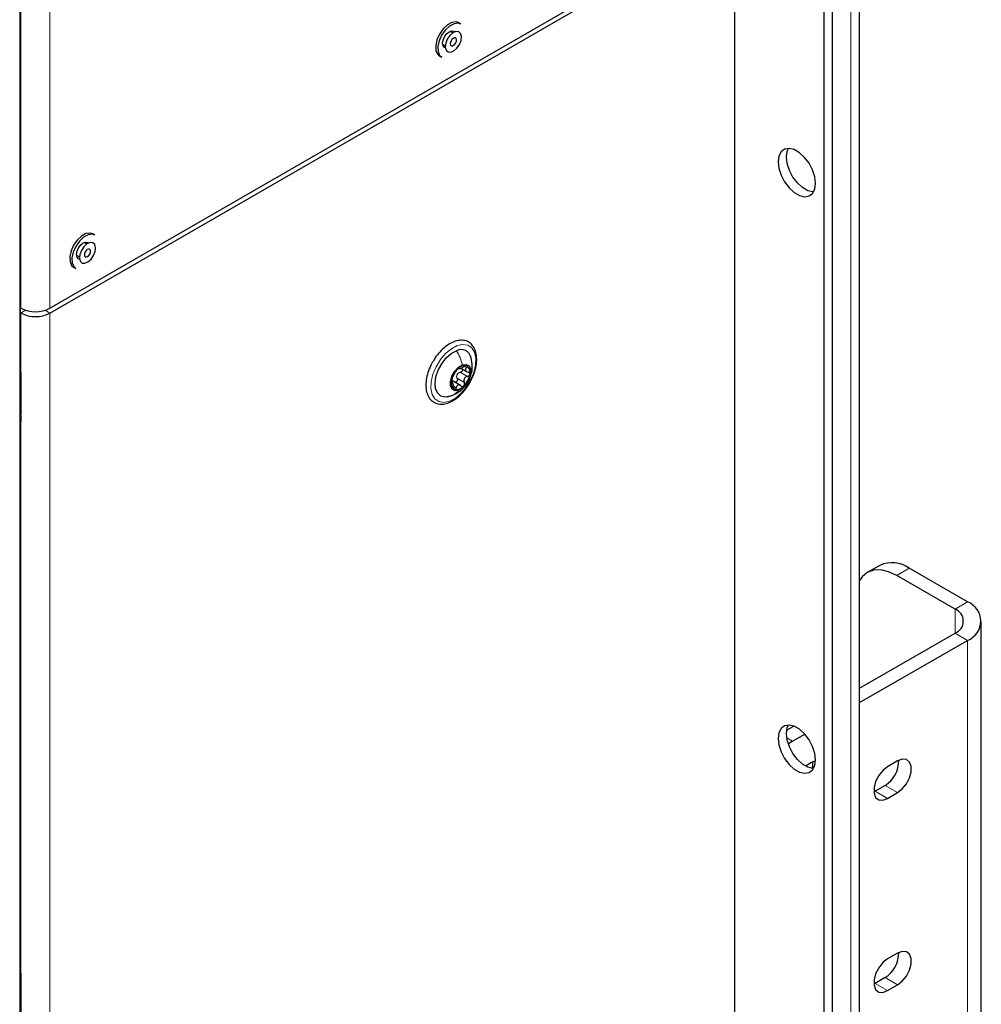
# Paper-space layout 'Blatt2' of a CAD drawing. Header units: millimetres. Extents: x 5 to 418, y 2 to 292.
# Tile 40 of 77: x 158 to 191, y 145 to 178. Entities that reach past the tile are written whole.
import ezdxf

# ---------------------------------------------------------------- set-up
doc = ezdxf.new("R2010")
doc.units = ezdxf.units.MM

psp = doc.layouts.new('Blatt2')

# ---------------------------------------------------------------- linework, layer by layer
at = {"color": 7, "linetype": 'Continuous', "lineweight": 25}
for p, q in [((186.389, 90.49), (186.389, 233.384)), ((185.177, 210.868), (185.177, 128.928)), ((185.46, 210.705), (185.46, 128.765)), ((157.871, 105.891), (157.871, 189.989)), ((157.881, 165.929), (157.881, 189.977)), ((158.887, 168.267), (182.136, 181.689)), ((158.887, 168.104), (182.136, 181.525)), ((182.136, 181.525), (182.136, 134.982)), ((172.846, 177.927), (172.775, 177.968)), ((172.567, 177.623), (172.474, 177.677)), ((172.224, 177.244), (172.317, 177.19)), ((172.122, 176.837), (172.193, 176.796)), ((160.415, 170.751), (160.344, 170.792)), ((160.136, 170.447), (160.043, 170.501)), ((159.793, 170.068), (159.886, 170.014)), ((159.691, 169.661), (159.762, 169.62)), ((157.881, 168.276), (157.897, 168.267)), ((157.881, 168.112), (157.897, 168.104)), ((157.893, 166.1), (157.881, 166.094)), ((157.897, 166.062), (157.897, 164.617)), ((172.842, 166.23), (173.055, 166.107)), ((172.523, 165.803), (172.563, 165.795)), ((172.573, 165.74), (172.523, 165.769)), ((172.834, 165.639), (172.561, 165.797)), ((172.376, 165.254), (172.551, 165.305)), ((157.881, 145.515), (157.881, 164.561)), ((157.897, 164.533), (157.881, 164.553)), ((157.897, 164.604), (157.897, 164.429)), ((187.076, 159.527), (186.652, 159.283)), ((190.056, 158.285), (188.076, 159.428)), ((189.632, 158.041), (187.652, 159.184)), ((190.524, 138.035), (190.524, 157.632)), ((186.389, 155.352), (189.632, 157.224)), ((186.389, 154.862), (190.056, 156.979)), ((183.912, 153.922), (184.158, 154.064)), ((184.116, 153.55), (184.529, 153.789)), ((184.116, 153.55), (183.967, 153.455)), ((184.753, 152.824), (184.548, 152.705)), ((184.893, 152.88), (184.753, 152.824)), ((187.68, 152.88), (187.341, 152.684)), ((187.256, 152.047), (186.916, 151.852)), ((186.916, 151.852), (186.876, 151.83)), ((187.341, 151.607), (187.68, 151.803)), ((187.68, 146.348), (187.341, 146.152)), ((157.893, 145.686), (157.881, 145.681)), ((157.897, 145.649), (157.897, 144.203)), ((186.916, 145.319), (186.876, 145.298)), ((187.256, 145.515), (186.916, 145.319)), ((187.341, 145.074), (187.68, 145.27))]:
    psp.add_line(p, q, dxfattribs=at)
at = {"color": 7, "linetype": 'Continuous', "lineweight": 18}
for p, q in [((186.096, 232.972), (186.096, 90.085)), ((157.897, 168.267), (157.897, 215.626)), ((158.887, 168.267), (158.887, 215.626)), ((157.858, 105.874), (157.858, 189.972)), ((157.871, 165.914), (157.871, 189.961)), ((157.897, 168.104), (158.059, 168.197)), ((157.897, 168.104), (157.897, 166.062)), ((158.887, 168.104), (158.724, 168.197)), ((158.887, 168.104), (158.887, 121.561)), ((157.895, 166.089), (157.881, 166.083)), ((172.821, 166.09), (173.068, 165.947)), ((172.954, 166.289), (173.034, 166.244)), ((157.881, 165.937), (157.894, 165.93)), ((157.894, 165.93), (157.897, 165.931)), ((157.897, 165.928), (157.894, 165.93)), ((172.524, 165.755), (172.538, 165.748)), ((172.717, 165.886), (172.964, 165.743)), ((172.591, 165.623), (172.688, 165.567)), ((157.871, 145.5), (157.871, 164.545)), ((157.897, 164.429), (157.897, 145.649)), ((188.076, 159.428), (187.652, 159.184)), ((189.632, 158.041), (190.056, 158.285)), ((189.632, 158.041), (189.632, 157.224)), ((189.632, 157.224), (190.056, 156.979)), ((190.056, 137.382), (190.056, 156.979)), ((183.916, 153.666), (184.116, 153.55)), ((187.68, 151.803), (187.256, 152.047)), ((187.341, 151.607), (186.916, 151.852)), ((157.895, 145.676), (157.881, 145.669)), ((157.881, 145.523), (157.894, 145.516)), ((157.894, 145.516), (157.897, 145.518)), ((157.897, 145.515), (157.894, 145.516)), ((187.341, 145.074), (186.916, 145.319)), ((187.68, 145.27), (187.256, 145.515))]:
    psp.add_line(p, q, dxfattribs=at)
at = {"color": 7, "linetype": 'Continuous', "lineweight": 25, "flags": 128}
for points in [[(172.244, 177.762), (172.121, 177.588), (172.033, 177.394), (171.99, 177.201), (171.997, 177.03), (172.053, 176.899), (172.122, 176.837)], [(172.315, 177.721), (172.191, 177.547), (172.104, 177.353), (172.061, 177.16), (172.068, 176.989), (172.124, 176.858), (172.193, 176.796)], [(172.775, 177.968), (172.683, 177.997), (172.541, 177.978), (172.389, 177.897), (172.244, 177.762)], [(172.846, 177.927), (172.754, 177.957), (172.612, 177.938), (172.46, 177.856), (172.315, 177.721)], [(172.319, 177.114), (172.289, 177.126), (172.24, 177.182), (172.223, 177.272), (172.24, 177.382), (172.289, 177.495), (172.362, 177.594), (172.449, 177.664), (172.535, 177.694), (172.609, 177.68), (172.634, 177.659)], [(172.468, 177.535), (172.383, 177.41), (172.33, 177.272), (172.316, 177.141), (172.344, 177.038), (172.41, 176.978), (172.503, 176.97), (172.609, 177.015), (172.712, 177.107), (172.797, 177.232), (172.851, 177.37), (172.864, 177.501), (172.836, 177.604), (172.771, 177.664), (172.678, 177.672), (172.572, 177.627), (172.468, 177.535)], [(172.543, 177.404), (172.51, 177.355), (172.49, 177.302), (172.484, 177.252), (172.495, 177.212), (172.521, 177.188), (172.556, 177.185), (172.597, 177.203), (172.637, 177.238), (172.67, 177.287), (172.691, 177.34), (172.696, 177.39), (172.685, 177.43), (172.66, 177.454), (172.624, 177.457), (172.583, 177.439), (172.543, 177.404)], [(184.894, 172.511), (184.868, 172.733), (184.793, 172.967), (184.674, 173.193), (184.522, 173.394), (184.348, 173.553), (184.167, 173.658), (183.993, 173.699), (183.841, 173.674), (183.722, 173.585), (183.647, 173.438), (183.621, 173.246), (183.647, 173.024), (183.722, 172.79), (183.841, 172.563), (183.993, 172.362), (184.167, 172.203), (184.348, 172.099), (184.522, 172.057), (184.674, 172.082), (184.793, 172.172), (184.868, 172.319), (184.894, 172.511)], [(183.904, 173.409), (183.93, 173.601), (183.972, 173.7)], [(184.826, 172.22), (184.805, 172.22), (184.631, 172.262), (184.45, 172.366), (184.276, 172.526), (184.124, 172.727), (184.005, 172.953), (183.93, 173.187), (183.904, 173.409)], [(160.344, 170.792), (160.252, 170.821), (160.11, 170.802), (159.958, 170.721), (159.813, 170.586)], [(160.415, 170.751), (160.323, 170.78), (160.181, 170.761), (160.029, 170.68), (159.884, 170.545)], [(159.813, 170.586), (159.69, 170.412), (159.602, 170.218), (159.559, 170.025), (159.567, 169.854), (159.623, 169.723), (159.691, 169.661)], [(159.884, 170.545), (159.76, 170.371), (159.673, 170.177), (159.63, 169.984), (159.637, 169.813), (159.693, 169.682), (159.762, 169.62)], [(159.888, 169.937), (159.858, 169.949), (159.809, 170.006), (159.792, 170.096), (159.809, 170.206), (159.858, 170.319), (159.931, 170.418), (160.018, 170.488), (160.105, 170.518), (160.178, 170.504), (160.203, 170.483)], [(160.037, 170.359), (159.952, 170.234), (159.899, 170.096), (159.885, 169.965), (159.913, 169.862), (159.979, 169.802), (160.072, 169.794), (160.178, 169.839), (160.281, 169.931), (160.366, 170.056), (160.42, 170.194), (160.433, 170.324), (160.405, 170.428), (160.34, 170.488), (160.247, 170.496), (160.141, 170.451), (160.037, 170.359)], [(160.112, 170.227), (160.079, 170.179), (160.059, 170.126), (160.054, 170.075), (160.064, 170.036), (160.09, 170.012), (160.125, 170.009), (160.166, 170.027), (160.206, 170.062), (160.239, 170.11), (160.26, 170.164), (160.265, 170.214), (160.254, 170.254), (160.229, 170.277), (160.193, 170.28), (160.152, 170.263), (160.112, 170.227)], [(172.483, 165.283), (172.315, 165.249), (172.169, 165.281), (172.057, 165.375), (171.988, 165.524), (171.968, 165.715), (171.999, 165.934), (172.077, 166.163), (172.197, 166.383), (172.349, 166.576), (172.52, 166.726), (172.697, 166.822)], [(172.778, 165.477), (172.65, 165.46), (172.551, 165.512), (172.496, 165.625), (172.493, 165.78), (172.542, 165.956), (172.637, 166.124), (172.761, 166.26), (172.898, 166.343)], [(172.898, 166.343), (173.025, 166.359), (173.124, 166.308), (173.179, 166.195), (173.183, 166.039), (173.133, 165.864), (173.039, 165.695), (172.914, 165.559), (172.778, 165.477)], [(157.881, 166.144), (157.886, 166.131), (157.897, 166.062)], [(157.897, 164.429), (157.886, 164.373), (157.881, 164.364)], [(187.652, 159.184), (187.376, 159.311), (187.11, 159.372), (186.866, 159.362), (186.652, 159.282), (186.476, 159.137), (186.389, 159.015)], [(183.621, 153.649), (183.647, 153.427), (183.722, 153.193), (183.841, 152.966), (183.993, 152.765), (184.167, 152.606), (184.348, 152.502), (184.522, 152.46), (184.674, 152.485), (184.793, 152.575), (184.868, 152.722), (184.894, 152.914), (184.868, 153.136), (184.793, 153.37), (184.674, 153.596), (184.522, 153.797), (184.348, 153.956), (184.167, 154.061), (183.993, 154.102), (183.841, 154.077), (183.722, 153.988), (183.647, 153.841), (183.621, 153.649)], [(183.904, 153.812), (183.93, 154.004), (183.972, 154.103)], [(184.826, 152.623), (184.805, 152.623), (184.631, 152.665), (184.45, 152.769), (184.276, 152.929), (184.124, 153.13), (184.005, 153.356), (183.93, 153.59), (183.904, 153.812)], [(187.68, 151.803), (187.84, 151.927), (187.98, 152.102), (188.084, 152.305), (188.14, 152.513), (188.14, 152.7), (188.084, 152.844), (187.98, 152.927), (187.84, 152.94), (187.68, 152.88)], [(184.793, 152.845), (184.788, 152.701), (184.774, 152.626)], [(187.341, 152.684), (187.181, 152.56), (187.041, 152.385), (186.936, 152.182), (186.881, 151.974), (186.881, 151.787), (186.936, 151.643), (187.041, 151.56), (187.181, 151.547), (187.341, 151.607)], [(187.68, 145.27), (187.84, 145.395), (187.98, 145.569), (188.084, 145.773), (188.14, 145.981), (188.14, 146.168), (188.084, 146.312), (187.98, 146.395), (187.84, 146.408), (187.68, 146.348)], [(187.341, 146.152), (187.181, 146.027), (187.041, 145.853), (186.936, 145.649), (186.881, 145.441), (186.881, 145.254), (186.936, 145.11), (187.041, 145.027), (187.181, 145.015), (187.341, 145.074)], [(157.881, 145.731), (157.886, 145.717), (157.897, 145.649)]]:
    psp.add_lwpolyline(points, dxfattribs=at)
at = {"color": 7, "linetype": 'Continuous', "lineweight": 18, "flags": 128}
psp.add_lwpolyline([(172.459, 165.108), (172.269, 165.067), (172.1, 165.093), (171.965, 165.185), (171.873, 165.336), (171.83, 165.535), (171.838, 165.77), (171.898, 166.024), (172.004, 166.28), (172.151, 166.521), (172.328, 166.729), (172.522, 166.892), (172.722, 166.997), (172.912, 167.038), (173.08, 167.012), (173.215, 166.92), (173.307, 166.77), (173.351, 166.57), (173.343, 166.335), (173.283, 166.081), (173.176, 165.825), (173.029, 165.585), (172.853, 165.376), (172.658, 165.214), (172.459, 165.108)], dxfattribs=at)
at = {"color": 7, "linetype": 'Continuous', "lineweight": 25}
for centre, radius, start, end in [((158.392, 169.222), 1.076, 242.6097, 297.3903), ((158.392, 169.059), 1.076, 242.6097, 297.3903), ((172.853, 166.514), 0.346, 11.9693, 116.8483), ((173.248, 165.674), 0.733, 135.1265, 170.7708), ((172.956, 165.891), 0.269, 146.2867, 159.6106), ((172.98, 165.997), 0.318, 78.8653, 142.3177), ((172.428, 166.145), 0.733, 315.1265, 350.7708), ((172.917, 166.099), 0.245, 343.0202, 59.3731), ((172.758, 165.721), 0.245, 163.0202, 239.3731), ((172.695, 165.823), 0.318, 258.8653, 322.3177), ((187.49, 158.611), 1.006, 54.3824, 114.3071), ((189.477, 157.632), 0.437, 290.7834, 69.2166), ((189.808, 157.632), 0.699, 290.7834, 69.2166), ((186.733, 152.885), 0.987, 301.9371, 0.9544), ((186.733, 146.353), 0.987, 301.9371, 0.9544)]:
    psp.add_arc(centre, radius, start, end, dxfattribs=at)
at = {"color": 7, "linetype": 'Continuous', "lineweight": 18}
for centre, radius, start, end in [((157.862, 165.931), 0.0192, 297.475, 355.2816), ((157.862, 164.562), 0.0193, 297.5241, 354.6696), ((157.862, 145.517), 0.0192, 297.475, 355.2816)]:
    psp.add_arc(centre, radius, start, end, dxfattribs=at)
for centre, major_axis, ratio, start_param, end_param in [((157.925, 165.948), (0.037, 0.071), 0.546409, 2.332537, 3.349245), ((157.895, 165.963), (0.0171, 0.0363), 0.514298, 3.320163, 3.832188), ((157.925, 164.579), (0.037, 0.071), 0.546409, 1.315828, 2.332537), ((157.925, 145.534), (0.037, 0.071), 0.546409, 2.332537, 3.349245), ((157.895, 145.55), (0.0171, 0.0363), 0.514298, 3.320163, 3.832188)]:
    psp.add_ellipse(centre, major_axis=major_axis, ratio=ratio, start_param=start_param, end_param=end_param, dxfattribs=at)
at = {"color": 7, "linetype": 'Continuous', "lineweight": 25}
for points, knots in [([(173.371, 166.362), (173.376, 166.405), (173.389, 166.529), (173.375, 166.72), (173.313, 166.909), (173.205, 167.056), (173.061, 167.152), (172.888, 167.188), (172.702, 167.168), (172.507, 167.091), (172.31, 166.962), (172.125, 166.784), (171.994, 166.626), (171.939, 166.526), (171.927, 166.506)], [0, 0, 0, 0, 0.050481, 0.146835, 0.243812, 0.329517, 0.420707, 0.509208, 0.598089, 0.690274, 0.785056, 0.880433, 0.975605, 1, 1, 1, 1]), ([(171.927, 166.506), (171.892, 166.448), (171.809, 166.312), (171.72, 166.08), (171.661, 165.829), (171.649, 165.59), (171.686, 165.375), (171.773, 165.198), (171.907, 165.072), (172.072, 165.008), (172.253, 165.003), (172.444, 165.055), (172.641, 165.161), (172.834, 165.318), (173.009, 165.517), (173.142, 165.71), (173.199, 165.837), (173.219, 165.881)], [0, 0, 0, 0, 0.052591, 0.123425, 0.194489, 0.266003, 0.338078, 0.409966, 0.479545, 0.546044, 0.611717, 0.679136, 0.749008, 0.819979, 0.890898, 0.961671, 1, 1, 1, 1]), ([(173.135, 165.877), (173.159, 165.929), (173.216, 166.054), (173.243, 166.304), (173.209, 166.487), (173.19, 166.592)], [0, 0, 0, 0, 0.233091, 0.563208, 1, 1, 1, 1]), ([(173.219, 165.881), (173.238, 165.919), (173.297, 166.037), (173.344, 166.202), (173.364, 166.323), (173.371, 166.362)], [0, 0, 0, 0, 0.2359738, 0.7519108, 1, 1, 1, 1]), ([(172.559, 165.901), (172.566, 165.916), (172.577, 165.938), (172.595, 165.977), (172.61, 166.008), (172.626, 166.037), (172.646, 166.073), (172.656, 166.092), (172.663, 166.104)], [0, 0, 0, 0, 0.249201, 0.374338, 0.498932, 0.624008, 0.74976, 1, 1, 1, 1]), ([(172.728, 166.192), (172.721, 166.184), (172.707, 166.169), (172.688, 166.144), (172.672, 166.121), (172.666, 166.11), (172.663, 166.104)], [0, 0, 0, 0, 0.249857, 0.499466, 0.749011, 1, 1, 1, 1]), ([(172.779, 166.221), (172.778, 166.222), (172.777, 166.226), (172.766, 166.222), (172.749, 166.211), (172.735, 166.198), (172.728, 166.192)], [0, 0, 0, 0, 0.249807, 0.500055, 0.750309, 1, 1, 1, 1]), ([(172.732, 166.04), (172.745, 166.052), (172.771, 166.075), (172.804, 166.085), (172.821, 166.09)], [0, 0, 0, 0, 0.498457, 1, 1, 1, 1]), ([(172.779, 166.221), (172.781, 166.217), (172.785, 166.212), (172.804, 166.216), (172.825, 166.222), (172.851, 166.233), (172.89, 166.251), (172.919, 166.269), (172.939, 166.28)], [0, 0, 0, 0, 0.2491679, 0.3743031, 0.4989033, 0.6239875, 0.7497462, 1, 1, 1, 1]), ([(172.902, 166.195), (172.903, 166.187), (172.906, 166.17), (172.896, 166.143), (172.877, 166.118), (172.851, 166.099), (172.831, 166.093), (172.821, 166.09)], [0, 0, 0, 0, 0.187741, 0.390156, 0.593638, 0.796408, 1, 1, 1, 1]), ([(173.042, 166.31), (173.035, 166.311), (173.022, 166.314), (172.995, 166.308), (172.966, 166.297), (172.948, 166.286), (172.939, 166.28)], [0, 0, 0, 0, 0.250033, 0.499632, 0.749228, 1, 1, 1, 1]), ([(173.034, 166.244), (173.022, 166.229), (173.003, 166.207), (172.997, 166.177), (173, 166.154), (173.013, 166.135), (173.04, 166.112), (173.07, 166.105), (173.089, 166.1)], [0, 0, 0, 0, 0.249199, 0.374336, 0.49893, 0.624007, 0.749759, 1, 1, 1, 1]), ([(173.034, 166.244), (173.04, 166.25), (173.051, 166.264), (173.058, 166.284), (173.057, 166.301), (173.047, 166.307), (173.042, 166.31)], [0, 0, 0, 0, 0.249815, 0.499908, 0.75012, 1, 1, 1, 1]), ([(173.068, 165.947), (173.078, 165.95), (173.098, 165.956), (173.124, 165.975), (173.144, 166), (173.149, 166.018), (173.151, 166.028)], [0, 0, 0, 0, 0.249852, 0.499902, 0.750115, 1, 1, 1, 1]), ([(173.151, 166.028), (173.151, 166.037), (173.152, 166.055), (173.138, 166.077), (173.117, 166.094), (173.099, 166.098), (173.089, 166.1)], [0, 0, 0, 0, 0.249991, 0.499611, 0.749127, 1, 1, 1, 1]), ([(157.882, 165.923), (157.882, 165.923), (157.882, 165.923), (157.882, 165.927), (157.881, 165.929)], [0, 0, 0, 0, 0.446297, 1, 1, 1, 1]), ([(172.524, 165.792), (172.523, 165.783), (172.522, 165.766), (172.524, 165.75), (172.53, 165.743), (172.535, 165.746), (172.538, 165.748)], [0, 0, 0, 0, 0.249991, 0.499611, 0.749127, 1, 1, 1, 1]), ([(172.559, 165.901), (172.556, 165.894), (172.549, 165.88), (172.539, 165.852), (172.529, 165.821), (172.526, 165.802), (172.524, 165.792)], [0, 0, 0, 0, 0.249852, 0.499902, 0.750115, 1, 1, 1, 1]), ([(172.593, 165.604), (172.591, 165.627), (172.589, 165.661), (172.579, 165.7), (172.571, 165.725), (172.563, 165.743), (172.552, 165.756), (172.543, 165.751), (172.538, 165.748)], [0, 0, 0, 0, 0.249199, 0.374336, 0.49893, 0.624007, 0.749759, 1, 1, 1, 1]), ([(172.551, 165.305), (172.639, 165.346), (172.785, 165.416), (172.96, 165.578), (173.071, 165.709), (173.107, 165.806), (173.116, 165.83)], [0, 0, 0, 0, 0.365607, 0.61019, 0.901422, 1, 1, 1, 1]), ([(172.717, 165.886), (172.72, 165.877), (172.727, 165.858), (172.727, 165.826), (172.719, 165.795), (172.701, 165.769), (172.677, 165.753), (172.654, 165.748), (172.642, 165.751), (172.638, 165.752)], [0, 0, 0, 0, 0.155176, 0.309162, 0.463869, 0.618445, 0.773142, 0.928654, 1, 1, 1, 1]), ([(172.848, 165.627), (172.832, 165.639), (172.807, 165.656), (172.772, 165.662), (172.747, 165.658), (172.725, 165.644), (172.702, 165.617), (172.694, 165.587), (172.688, 165.567)], [0, 0, 0, 0, 0.249168, 0.374303, 0.498903, 0.623987, 0.749746, 1, 1, 1, 1]), ([(172.717, 165.886), (172.711, 165.902), (172.698, 165.933), (172.702, 165.968), (172.704, 165.985)], [0, 0, 0, 0, 0.501552, 1, 1, 1, 1]), ([(172.947, 165.628), (172.953, 165.636), (172.966, 165.652), (172.975, 165.683), (172.975, 165.715), (172.968, 165.734), (172.964, 165.743)], [0, 0, 0, 0, 0.249857, 0.499466, 0.749011, 1, 1, 1, 1]), ([(173.068, 165.947), (173.047, 165.94), (173.015, 165.93), (172.981, 165.9), (172.961, 165.872), (172.95, 165.84), (172.946, 165.795), (172.957, 165.764), (172.964, 165.743)], [0, 0, 0, 0, 0.249201, 0.374338, 0.498932, 0.624008, 0.74976, 1, 1, 1, 1]), ([(172.593, 165.604), (172.594, 165.594), (172.596, 165.572), (172.604, 165.544), (172.617, 165.52), (172.628, 165.514), (172.634, 165.51)], [0, 0, 0, 0, 0.249815, 0.499908, 0.75012, 1, 1, 1, 1]), ([(172.634, 165.51), (172.64, 165.509), (172.651, 165.507), (172.668, 165.519), (172.681, 165.539), (172.686, 165.558), (172.688, 165.567)], [0, 0, 0, 0, 0.250033, 0.499632, 0.749228, 1, 1, 1, 1]), ([(172.848, 165.627), (172.855, 165.622), (172.87, 165.61), (172.897, 165.605), (172.924, 165.61), (172.939, 165.622), (172.947, 165.628)], [0, 0, 0, 0, 0.249807, 0.500055, 0.750309, 1, 1, 1, 1]), ([(157.881, 164.561), (157.882, 164.564), (157.882, 164.57), (157.886, 164.584), (157.891, 164.596), (157.895, 164.602), (157.897, 164.604)], [0, 0, 0, 0, 0.273493, 0.551895, 0.859159, 1, 1, 1, 1]), ([(157.882, 145.51), (157.882, 145.51), (157.882, 145.509), (157.882, 145.513), (157.881, 145.515)], [0, 0, 0, 0, 0.446297, 1, 1, 1, 1])]:
    psp.add_open_spline(points, degree=3, knots=knots, dxfattribs=at)
at = {"color": 7, "linetype": 'Continuous', "lineweight": 18}
for points in [[(172.697, 166.822), (172.74, 166.747), (172.825, 166.595), (172.874, 166.427), (172.898, 166.343)], [(172.483, 165.283), (172.539, 165.302), (172.65, 165.34), (172.735, 165.431), (172.778, 165.477)]]:
    psp.add_open_spline(points, degree=3, dxfattribs=at)

doc.saveas('drawing.dxf')
